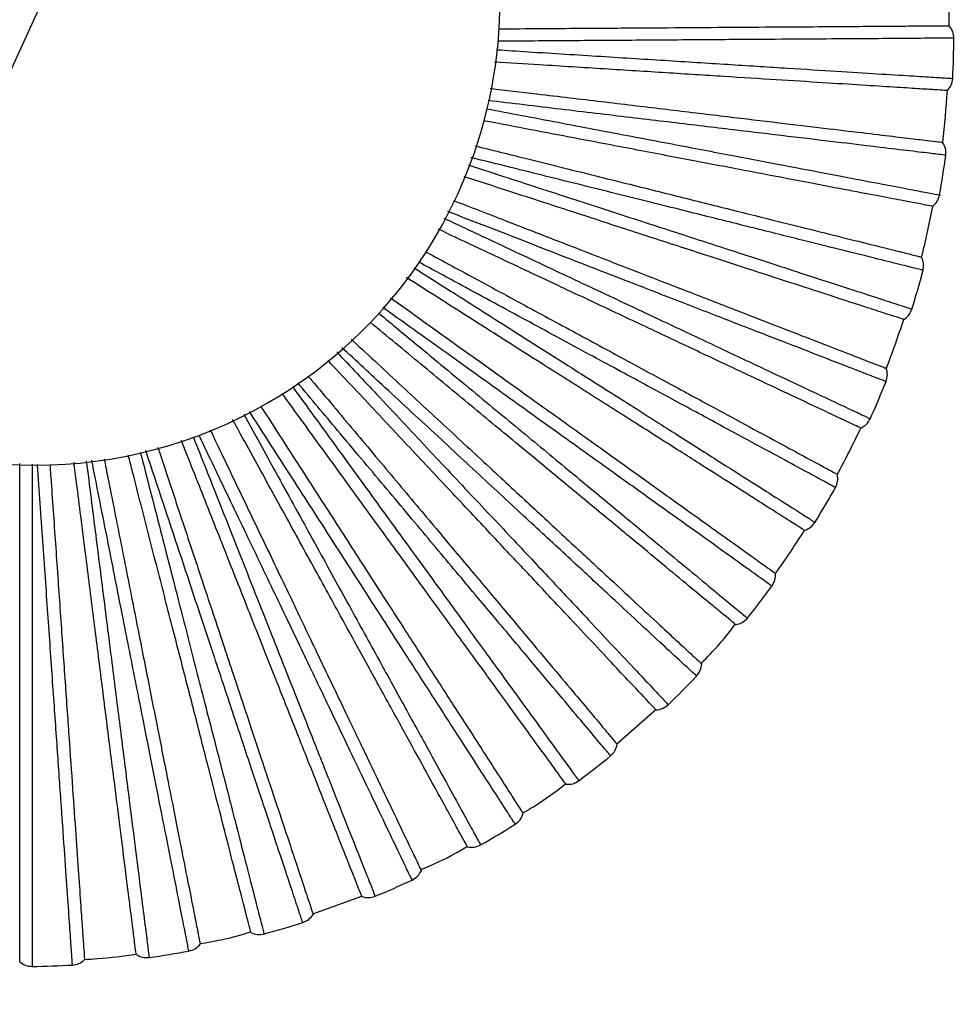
# Paper-space layout '_Inferior' of a CAD drawing. Header units: millimetres. Extents: x -509 to 509, y -547 to 549.
# Tile 13 of 32: x 409 to 509, y -291 to -185. Entities that reach past the tile are written whole.
import ezdxf

# ---------------------------------------------------------------- set-up
doc = ezdxf.new("R2010")
doc.units = ezdxf.units.MM

psp = doc.layouts.new('_Inferior')

# ---------------------------------------------------------------- linework, layer by layer
at = {"color": 7, "linetype": 'Continuous', "lineweight": 25}
for p, q in [((473.05, -262.62), (477.25, -258.94)), ((440.36, -280.89), (445.61, -279))]:
    psp.add_line(p, q, dxfattribs=at)
for centre, radius, start, end in [((410.49, -182.65), 50, 300, 120), ((410.49, -182.65), 50, 120, 300), ((408.82, -186.07), 100, 0.3996, 3.6001), ((408.82, -186.07), 100.5, 357.1644, 359.6363), ((408.82, -186.07), 100, 353.1995, 356.4002), ((408.82, -186.07), 100.5, 349.9644, 352.4358), ((408.82, -186.07), 100, 345.9998, 349.2), ((408.82, -186.07), 100.5, 342.7643, 345.2361), ((408.82, -186.07), 100, 338.8002, 341.9998), ((408.82, -186.07), 100.5, 335.5641, 338.0363), ((408.82, -186.07), 100, 331.6005, 334.7995), ((408.82, -186.07), 100.5, 328.3639, 330.8367), ((408.82, -186.07), 100, 324.4007, 327.5994), ((408.82, -186.07), 100.5, 321.1637, 323.6369), ((408.82, -186.07), 100.5, 313.9634, 316.437), ((408.82, -186.07), 100.5, 306.7632, 309.2369), ((408.82, -186.07), 100.5, 299.5631, 302.0368), ((408.82, -186.07), 100.5, 292.363, 294.8366), ((408.82, -186.07), 100.5, 285.1631, 287.6364), ((408.82, -186.07), 100.5, 277.9633, 280.4361), ((408.82, -186.07), 100.5, 270.7636, 273.2359)]:
    psp.add_arc(centre, radius, start, end, dxfattribs=at)
for points, knots in [([(450, 0), (450, -7.36), (449.82, -14.72), (449.1, -29.43), (448.55, -36.78), (446.39, -58.76), (444.23, -73.34), (438.48, -102.23), (434.9, -116.54), (426.35, -144.72), (421.38, -158.6), (410.11, -185.81), (403.81, -199.14), (389.92, -225.11), (382.34, -237.76), (365.98, -262.25), (357.2, -274.1), (338.51, -296.86), (318.71, -318.71), (296.86, -338.51), (274.09, -357.2), (262.25, -365.98), (237.76, -382.34), (225.12, -389.92), (199.14, -403.81), (185.81, -410.11), (158.6, -421.38), (144.72, -426.35), (116.54, -434.9), (102.24, -438.48), (73.35, -444.23), (58.76, -446.39), (29.45, -449.28), (14.73, -450), (-14.73, -450), (-29.45, -449.28), (-58.76, -446.39), (-73.34, -444.23), (-102.23, -438.48), (-116.54, -434.9), (-144.72, -426.35), (-158.6, -421.38), (-185.81, -410.11), (-199.14, -403.81), (-225.11, -389.92), (-237.76, -382.34), (-262.25, -365.98), (-274.1, -357.2), (-296.86, -338.51), (-318.71, -318.71), (-338.51, -296.86), (-357.2, -274.09), (-365.98, -262.25), (-382.34, -237.76), (-389.92, -225.12), (-403.81, -199.14), (-410.11, -185.81), (-421.38, -158.6), (-426.35, -144.72), (-434.9, -116.54), (-438.48, -102.24), (-444.23, -73.35), (-446.39, -58.76), (-449.28, -29.45), (-450, -14.73), (-450, 0)], [0, 0, 0, 0, 0.015625, 0.015625, 0.03125, 0.03125, 0.0625, 0.0625, 0.09375, 0.09375, 0.125, 0.125, 0.15625, 0.15625, 0.1875, 0.1875, 0.21875, 0.21875, 0.25, 0.28125, 0.28125, 0.3125, 0.3125, 0.34375, 0.34375, 0.375, 0.375, 0.40625, 0.40625, 0.4375, 0.4375, 0.46875, 0.46875, 0.5, 0.5, 0.53125, 0.53125, 0.5625, 0.5625, 0.59375, 0.59375, 0.625, 0.625, 0.65625, 0.65625, 0.6875, 0.6875, 0.71875, 0.71875, 0.75, 0.78125, 0.78125, 0.8125, 0.8125, 0.84375, 0.84375, 0.875, 0.875, 0.90625, 0.90625, 0.9375, 0.9375, 0.96875, 0.96875, 1, 1, 1, 1]), ([(460.32, -185.71), (461.84, -185.7), (465.81, -185.67), (471.92, -185.63), (478.6, -185.59), (484.81, -185.54), (490.46, -185.5), (495.44, -185.47), (499.67, -185.44), (503.11, -185.41), (505.73, -185.4), (507.53, -185.38), (508.62, -185.38), (508.75, -185.37), (508.81, -185.37)], [0, 0, 0, 0, 0.053952, 0.141074, 0.229501, 0.318729, 0.408225, 0.497447, 0.585862, 0.672967, 0.758302, 0.841466, 0.922121, 1, 1, 1, 1]), ([(509.31, -186.71), (509.21, -186.71), (509.02, -186.71), (507.41, -186.72), (504.88, -186.74), (501.36, -186.77), (496.94, -186.8), (491.66, -186.83), (485.6, -186.87), (478.86, -186.92), (471.49, -186.97), (465.25, -187.01), (461.39, -187.04), (460.27, -187.05)], [0, 0, 0, 0, 0.09624, 0.192614, 0.28915, 0.384832, 0.480779, 0.577191, 0.672825, 0.768937, 0.865209, 0.960829, 1, 1, 1, 1]), ([(460.11, -187.96), (461.25, -188.03), (465.15, -188.28), (471.4, -188.67), (478.76, -189.13), (485.49, -189.56), (491.54, -189.94), (496.81, -190.27), (501.24, -190.55), (504.74, -190.77), (507.31, -190.93), (508.76, -191.02), (509.37, -191.06), (509.19, -191.05), (509.19, -191.05)], [0, 0, 0, 0, 0.039682, 0.136043, 0.231633, 0.32734, 0.423668, 0.519189, 0.615037, 0.71127, 0.806754, 0.902784, 0.999461, 1, 1, 1, 1]), ([(508.62, -192.35), (508.56, -192.35), (508.42, -192.34), (507.34, -192.27), (505.54, -192.16), (502.92, -191.99), (499.5, -191.78), (495.27, -191.51), (490.3, -191.2), (484.66, -190.84), (478.46, -190.45), (471.8, -190.03), (465.59, -189.64), (461.52, -189.39), (459.89, -189.29)], [0, 0, 0, 0, 0.0775785, 0.1579222, 0.2407645, 0.3257701, 0.4125385, 0.5006123, 0.5894896, 0.6786401, 0.7675235, 0.8556094, 0.9423954, 1, 1, 1, 1]), ([(459.42, -192.11), (461.11, -192.31), (465.23, -192.8), (471.48, -193.54), (478.11, -194.33), (484.28, -195.07), (489.89, -195.74), (494.84, -196.33), (499.04, -196.83), (502.44, -197.24), (505.05, -197.55), (506.84, -197.76), (507.92, -197.89), (508.05, -197.91), (508.11, -197.91)], [0, 0, 0, 0, 0.059982, 0.146549, 0.234412, 0.323072, 0.411997, 0.50065, 0.588502, 0.675052, 0.759843, 0.842476, 0.922617, 1, 1, 1, 1]), ([(508.44, -199.3), (508.34, -199.29), (508.15, -199.27), (506.55, -199.08), (504.03, -198.78), (500.54, -198.36), (496.15, -197.83), (490.91, -197.21), (484.89, -196.49), (478.2, -195.69), (470.89, -194.82), (464.51, -194.06), (460.5, -193.58), (459.2, -193.42)], [0, 0, 0, 0, 0.0956361, 0.1914063, 0.2873371, 0.3824188, 0.4777643, 0.5735714, 0.668606, 0.7641158, 0.8597839, 0.9548043, 1, 1, 1, 1]), ([(459.06, -194.3), (460.31, -194.54), (464.29, -195.3), (470.59, -196.5), (477.82, -197.87), (484.45, -199.14), (490.41, -200.27), (495.59, -201.26), (499.95, -202.09), (503.39, -202.75), (505.93, -203.23), (507.35, -203.51), (507.95, -203.62), (507.78, -203.59), (507.78, -203.59)], [0, 0, 0, 0, 0.044396, 0.140284, 0.235404, 0.330642, 0.426497, 0.521549, 0.616927, 0.712687, 0.807702, 0.903261, 0.999464, 1, 1, 1, 1]), ([(507.05, -204.81), (506.98, -204.8), (506.85, -204.77), (505.79, -204.57), (504.01, -204.23), (501.44, -203.74), (498.07, -203.1), (493.91, -202.3), (489.02, -201.37), (483.47, -200.31), (477.36, -199.15), (470.8, -197.9), (464.58, -196.71), (460.45, -195.92), (458.73, -195.59)], [0, 0, 0, 0, 0.077244, 0.157242, 0.239727, 0.324367, 0.410762, 0.498456, 0.586951, 0.675717, 0.764218, 0.851924, 0.938336, 1, 1, 1, 1]), ([(457.8, -198.29), (459.61, -198.74), (463.8, -199.78), (470.05, -201.34), (476.52, -202.95), (482.56, -204.46), (488.04, -205.83), (492.87, -207.03), (496.98, -208.05), (500.31, -208.88), (502.85, -209.52), (504.6, -209.95), (505.66, -210.22), (505.78, -210.25), (505.85, -210.26)], [0, 0, 0, 0, 0.065314, 0.15139, 0.238756, 0.326912, 0.415333, 0.503483, 0.590836, 0.676895, 0.761205, 0.84337, 0.923056, 1, 1, 1, 1]), ([(506, -211.68), (505.9, -211.66), (505.71, -211.61), (504.15, -211.22), (501.69, -210.61), (498.28, -209.76), (493.99, -208.69), (488.87, -207.41), (482.99, -205.94), (476.44, -204.31), (469.3, -202.53), (462.9, -200.93), (458.8, -199.91), (457.36, -199.55)], [0, 0, 0, 0, 0.095042, 0.190218, 0.285553, 0.380044, 0.474798, 0.57001, 0.664455, 0.759371, 0.854445, 0.948876, 1, 1, 1, 1]), ([(457.08, -200.35), (458.49, -200.81), (462.52, -202.12), (468.79, -204.16), (475.8, -206.43), (482.22, -208.52), (487.98, -210.39), (493.01, -212.02), (497.22, -213.39), (500.56, -214.47), (503.01, -215.27), (504.39, -215.72), (504.97, -215.91), (504.8, -215.85), (504.8, -215.85)], [0, 0, 0, 0, 0.050711, 0.145966, 0.240457, 0.335065, 0.430287, 0.524711, 0.619459, 0.714586, 0.808973, 0.9039, 0.999467, 1, 1, 1, 1]), ([(503.92, -216.97), (503.86, -216.95), (503.74, -216.91), (502.7, -216.58), (500.99, -216.02), (498.49, -215.21), (495.23, -214.15), (491.2, -212.84), (486.47, -211.3), (481.1, -209.56), (475.18, -207.64), (468.83, -205.57), (462.65, -203.56), (458.48, -202.21), (456.65, -201.61)], [0, 0, 0, 0, 0.076774, 0.156284, 0.238267, 0.322391, 0.408259, 0.49542, 0.583375, 0.671601, 0.759562, 0.846734, 0.93262, 1, 1, 1, 1]), ([(455.5, -204.18), (457.37, -204.9), (461.52, -206.51), (467.65, -208.89), (473.87, -211.31), (479.67, -213.56), (484.94, -215.6), (489.58, -217.4), (493.53, -218.93), (496.73, -220.17), (499.17, -221.12), (500.85, -221.77), (501.87, -222.16), (501.99, -222.21), (502.05, -222.23)], [0, 0, 0, 0, 0.069805, 0.155468, 0.242413, 0.330146, 0.418142, 0.505869, 0.592802, 0.678448, 0.762353, 0.844122, 0.923426, 1, 1, 1, 1]), ([(502.02, -223.66), (501.93, -223.62), (501.75, -223.55), (500.25, -222.97), (497.88, -222.06), (494.61, -220.78), (490.48, -219.18), (485.56, -217.28), (479.91, -215.08), (473.62, -212.64), (466.76, -209.98), (460.48, -207.54), (456.39, -205.95), (454.86, -205.36)], [0, 0, 0, 0, 0.094533, 0.189199, 0.284023, 0.378009, 0.472255, 0.566957, 0.660896, 0.755304, 0.849869, 0.943793, 1, 1, 1, 1]), ([(454.46, -206.08), (455.95, -206.78), (459.94, -208.65), (466.06, -211.53), (472.72, -214.66), (478.83, -217.54), (484.31, -220.12), (489.09, -222.37), (493.1, -224.25), (496.27, -225.75), (498.61, -226.84), (499.92, -227.46), (500.47, -227.72), (500.31, -227.65), (500.31, -227.65)], [0, 0, 0, 0, 0.056143, 0.150853, 0.244804, 0.33887, 0.433547, 0.52743, 0.621636, 0.716219, 0.810066, 0.90445, 0.99947, 1, 1, 1, 1]), ([(499.3, -228.65), (499.24, -228.62), (499.12, -228.57), (498.14, -228.1), (496.51, -227.34), (494.13, -226.22), (491.03, -224.76), (487.2, -222.96), (482.7, -220.84), (477.58, -218.43), (471.96, -215.78), (465.92, -212.94), (459.87, -210.1), (455.73, -208.15), (453.82, -207.25)], [0, 0, 0, 0, 0.076277, 0.155272, 0.236725, 0.320304, 0.405617, 0.492213, 0.579599, 0.667254, 0.754646, 0.841254, 0.926583, 1, 1, 1, 1]), ([(452.49, -209.69), (454.38, -210.71), (458.42, -212.89), (464.33, -216.09), (470.2, -219.26), (475.67, -222.22), (480.64, -224.91), (485.02, -227.27), (488.74, -229.29), (491.76, -230.92), (494.07, -232.17), (495.65, -233.02), (496.61, -233.54), (496.73, -233.6), (496.78, -233.63)], [0, 0, 0, 0, 0.074385, 0.159626, 0.246143, 0.333444, 0.421007, 0.508302, 0.594807, 0.680031, 0.763523, 0.84489, 0.923803, 1, 1, 1, 1]), ([(451.25, -211.42), (452.75, -212.38), (456.6, -214.81), (462.41, -218.5), (468.63, -222.45), (474.33, -226.06), (479.45, -229.31), (483.91, -232.14), (487.65, -234.52), (490.61, -236.39), (492.79, -237.78), (494.02, -238.56), (494.53, -238.88), (494.38, -238.79), (494.38, -238.79)], [0, 0, 0, 0, 0.060557, 0.154824, 0.248335, 0.341962, 0.436196, 0.52964, 0.623406, 0.717546, 0.810954, 0.904897, 0.999473, 1, 1, 1, 1]), ([(496.57, -235.05), (496.49, -235), (496.31, -234.91), (494.9, -234.14), (492.67, -232.94), (489.58, -231.26), (485.69, -229.16), (481.05, -226.65), (475.72, -223.77), (469.78, -220.56), (463.31, -217.06), (457.27, -213.79), (453.3, -211.64), (451.74, -210.8)], [0, 0, 0, 0, 0.094124, 0.188379, 0.282793, 0.376371, 0.470209, 0.564501, 0.658033, 0.752032, 0.846187, 0.939705, 1, 1, 1, 1]), ([(493.25, -239.66), (493.2, -239.62), (493.08, -239.55), (492.17, -238.97), (490.64, -238), (488.43, -236.6), (485.53, -234.76), (481.96, -232.49), (477.76, -229.82), (472.98, -226.79), (467.73, -223.46), (462.1, -219.89), (456.33, -216.22), (452.34, -213.69), (450.42, -212.47)], [0, 0, 0, 0, 0.075865, 0.154433, 0.235445, 0.318573, 0.403425, 0.489553, 0.576467, 0.663647, 0.750567, 0.836707, 0.921576, 1, 1, 1, 1]), ([(448.72, -214.64), (450.62, -216), (454.52, -218.79), (460.13, -222.81), (465.55, -226.69), (470.61, -230.31), (475.21, -233.6), (479.25, -236.5), (482.69, -238.96), (485.49, -240.96), (487.62, -242.49), (489.08, -243.54), (489.97, -244.17), (490.07, -244.25), (490.13, -244.28)], [0, 0, 0, 0, 0.080598, 0.165267, 0.251203, 0.337918, 0.424893, 0.511602, 0.597527, 0.682178, 0.76511, 0.845931, 0.924314, 1, 1, 1, 1]), ([(489.74, -245.66), (489.66, -245.6), (489.5, -245.49), (488.2, -244.55), (486.14, -243.08), (483.28, -241.03), (479.68, -238.45), (475.39, -235.38), (470.46, -231.85), (464.98, -227.93), (459, -223.64), (453.28, -219.55), (449.47, -216.82), (447.89, -215.69)], [0, 0, 0, 0, 0.0935779, 0.1872869, 0.2811531, 0.3741884, 0.4674819, 0.561227, 0.6542164, 0.7476706, 0.8412797, 0.9342551, 1, 1, 1, 1]), ([(447.42, -216.28), (448.9, -217.5), (452.51, -220.49), (457.93, -224.97), (463.6, -229.66), (468.8, -233.96), (473.47, -237.82), (477.54, -241.19), (480.96, -244.01), (483.66, -246.25), (485.65, -247.89), (486.77, -248.82), (487.23, -249.21), (487.1, -249.09), (487.1, -249.09)], [0, 0, 0, 0, 0.0649338, 0.1587614, 0.2518372, 0.3450276, 0.4388227, 0.5318317, 0.6251601, 0.7188623, 0.8118352, 0.9053402, 0.9994753, 1, 1, 1, 1]), ([(485.87, -249.81), (485.82, -249.77), (485.72, -249.69), (484.88, -249), (483.49, -247.85), (481.47, -246.18), (478.82, -243.99), (475.56, -241.29), (471.73, -238.12), (467.37, -234.52), (462.58, -230.55), (457.44, -226.3), (452.08, -221.87), (448.35, -218.78), (446.51, -217.25)], [0, 0, 0, 0, 0.075548, 0.15379, 0.234464, 0.317245, 0.401743, 0.487512, 0.574064, 0.660881, 0.747439, 0.83322, 0.917735, 1, 1, 1, 1]), ([(444.47, -219.09), (444.54, -219.15), (446.42, -220.89), (449.99, -224.2), (455.13, -228.96), (460.01, -233.48), (464.58, -237.71), (468.73, -241.55), (472.38, -244.93), (475.48, -247.81), (478, -250.14), (479.93, -251.92), (481.25, -253.15), (482.05, -253.88), (482.14, -253.97), (482.19, -254.02)], [0, 0, 0, 0, 0.0030135, 0.0855227, 0.1697376, 0.255214, 0.3414643, 0.4279737, 0.5142181, 0.5996828, 0.6838807, 0.7663681, 0.8467562, 0.9247197, 1, 1, 1, 1]), ([(481.64, -255.33), (481.57, -255.26), (481.42, -255.13), (480.24, -254.04), (478.38, -252.32), (475.8, -249.93), (472.56, -246.92), (468.69, -243.34), (464.24, -239.22), (459.29, -234.63), (453.9, -229.64), (448.61, -224.74), (445.04, -221.43), (443.48, -219.99)], [0, 0, 0, 0, 0.093018, 0.186166, 0.279471, 0.37195, 0.464685, 0.557869, 0.650302, 0.743198, 0.836247, 0.928666, 1, 1, 1, 1]), ([(442.95, -220.47), (444.39, -222.01), (447.73, -225.56), (452.67, -230.82), (457.7, -236.18), (462.33, -241.1), (466.48, -245.52), (470.09, -249.37), (473.13, -252.6), (475.53, -255.16), (477.29, -257.03), (478.29, -258.09), (478.7, -258.54), (478.58, -258.41), (478.58, -258.41)], [0, 0, 0, 0, 0.070837, 0.164072, 0.256561, 0.349163, 0.442366, 0.534787, 0.627527, 0.720637, 0.813023, 0.905938, 0.999479, 1, 1, 1, 1]), ([(477.27, -258.97), (477.23, -258.92), (477.14, -258.83), (476.39, -258.03), (475.16, -256.72), (473.36, -254.81), (471.01, -252.31), (468.12, -249.22), (464.71, -245.59), (460.84, -241.47), (456.58, -236.94), (452.02, -232.08), (447.23, -226.98), (443.85, -223.38), (442.06, -221.48), (441.96, -221.37)], [0, 0, 0, 0, 0.07513, 0.152938, 0.233165, 0.315488, 0.399518, 0.484812, 0.570884, 0.657221, 0.743299, 0.828605, 0.912652, 0.994996, 1, 1, 1, 1]), ([(439.84, -223.05), (439.97, -223.2), (441.69, -225.24), (444.89, -229.06), (449.39, -234.42), (453.67, -239.53), (457.67, -244.29), (461.3, -248.62), (464.5, -252.43), (467.22, -255.67), (469.43, -258.3), (471.11, -260.31), (472.27, -261.69), (472.97, -262.53), (473.05, -262.63), (473.1, -262.68)], [0, 0, 0, 0, 0.006657, 0.088865, 0.172772, 0.257936, 0.343871, 0.430064, 0.515993, 0.601146, 0.685036, 0.767222, 0.847316, 0.924995, 1, 1, 1, 1]), ([(438.15, -224.18), (439.46, -225.98), (442.41, -230.03), (446.71, -235.96), (451.04, -241.91), (455.01, -247.37), (458.57, -252.28), (461.68, -256.55), (464.28, -260.13), (466.34, -262.97), (467.86, -265.06), (468.71, -266.23), (469.07, -266.72), (468.97, -266.58), (468.97, -266.58)], [0, 0, 0, 0, 0.074737, 0.167581, 0.259681, 0.351894, 0.444706, 0.53674, 0.62909, 0.72181, 0.813808, 0.906333, 0.999481, 1, 1, 1, 1]), ([(472.38, -263.91), (472.32, -263.84), (472.19, -263.69), (471.16, -262.46), (469.53, -260.51), (467.27, -257.82), (464.43, -254.43), (461.04, -250.39), (457.14, -245.75), (452.81, -240.58), (448.08, -234.94), (443.37, -229.33), (440.17, -225.51), (438.73, -223.79)], [0, 0, 0, 0, 0.092642, 0.185414, 0.278342, 0.370447, 0.462808, 0.555615, 0.647675, 0.740195, 0.832868, 0.924914, 1, 1, 1, 1]), ([(467.6, -266.97), (467.56, -266.92), (467.48, -266.82), (466.84, -265.94), (465.78, -264.48), (464.24, -262.36), (462.22, -259.58), (459.74, -256.16), (456.81, -252.13), (453.49, -247.56), (449.83, -242.52), (445.91, -237.13), (441.8, -231.47), (438.82, -227.37), (437.21, -225.15), (437.04, -224.92)], [0, 0, 0, 0, 0.074794, 0.152255, 0.232124, 0.314079, 0.397733, 0.482646, 0.568334, 0.654285, 0.739978, 0.824903, 0.908574, 0.990551, 1, 1, 1, 1]), ([(434.74, -226.3), (434.93, -226.58), (436.44, -228.94), (439.22, -233.24), (443.01, -239.12), (446.62, -244.73), (449.99, -249.95), (453.05, -254.7), (455.74, -258.89), (458.04, -262.44), (459.9, -265.33), (461.32, -267.53), (462.29, -269.05), (462.88, -269.96), (462.95, -270.07), (462.99, -270.13)], [0, 0, 0, 0, 0.011141, 0.092978, 0.176506, 0.261286, 0.346833, 0.432637, 0.518178, 0.602946, 0.686458, 0.768273, 0.848005, 0.925333, 1, 1, 1, 1]), ([(432.92, -227.16), (434.07, -229.25), (436.56, -233.77), (440.16, -240.32), (443.71, -246.76), (446.96, -252.68), (449.88, -257.99), (452.43, -262.62), (454.56, -266.5), (456.25, -269.58), (457.49, -271.83), (458.19, -273.11), (458.49, -273.64), (458.4, -273.49), (458.4, -273.49)], [0, 0, 0, 0, 0.079405, 0.171781, 0.263416, 0.355164, 0.447508, 0.539077, 0.630961, 0.723213, 0.814747, 0.906805, 0.999483, 1, 1, 1, 1]), ([(462.13, -271.27), (462.07, -271.18), (461.97, -271.02), (461.1, -269.67), (459.72, -267.54), (457.82, -264.58), (455.42, -260.86), (452.56, -256.43), (449.28, -251.33), (445.63, -245.66), (441.65, -239.48), (437.6, -233.2), (434.82, -228.88), (433.53, -226.87)], [0, 0, 0, 0, 0.0921874, 0.1845041, 0.2769755, 0.3686285, 0.4605358, 0.552888, 0.6444956, 0.7365612, 0.8287794, 0.9203733, 1, 1, 1, 1]), ([(456.99, -273.7), (456.96, -273.65), (456.9, -273.53), (456.37, -272.58), (455.51, -271), (454.24, -268.7), (452.59, -265.69), (450.55, -261.98), (448.15, -257.62), (445.43, -252.67), (442.43, -247.22), (439.22, -241.38), (435.85, -235.25), (433.34, -230.67), (431.93, -228.12), (431.72, -227.73)], [0, 0, 0, 0, 0.074398, 0.151447, 0.230893, 0.312414, 0.395625, 0.480088, 0.565321, 0.650816, 0.736055, 0.82053, 0.903758, 0.9853, 1, 1, 1, 1]), ([(427.5, -229.63), (428.41, -231.92), (430.34, -236.8), (433.12, -243.82), (435.83, -250.66), (438.31, -256.94), (440.54, -262.57), (442.49, -267.48), (444.12, -271.6), (445.41, -274.86), (446.36, -277.26), (446.9, -278.61), (447.12, -279.17), (447.06, -279.01), (447.05, -279.01)], [0, 0, 0, 0, 0.081881, 0.174008, 0.265397, 0.356898, 0.448994, 0.540317, 0.631954, 0.723958, 0.815246, 0.907056, 0.999485, 1, 1, 1, 1]), ([(451.03, -277.27), (450.99, -277.19), (450.9, -277.01), (450.21, -275.56), (449.11, -273.27), (447.59, -270.1), (445.68, -266.11), (443.4, -261.35), (440.78, -255.89), (437.87, -249.8), (434.69, -243.17), (431.43, -236.37), (429.18, -231.66), (428.11, -229.42)], [0, 0, 0, 0, 0.09193, 0.183988, 0.276201, 0.367598, 0.459248, 0.551342, 0.642693, 0.734501, 0.826462, 0.917799, 1, 1, 1, 1]), ([(429.32, -228.86), (429.52, -229.29), (430.79, -231.94), (433.06, -236.68), (436.09, -242.99), (438.97, -249), (441.65, -254.61), (444.1, -259.71), (446.25, -264.2), (448.08, -268.01), (449.56, -271.11), (450.69, -273.47), (451.47, -275.1), (451.94, -276.08), (452, -276.2), (452.03, -276.26)], [0, 0, 0, 0, 0.015704, 0.097163, 0.180306, 0.264694, 0.349846, 0.435255, 0.520401, 0.604778, 0.687904, 0.769342, 0.848707, 0.925678, 1, 1, 1, 1]), ([(423.66, -230.7), (423.86, -231.28), (424.83, -234.21), (426.53, -239.32), (428.74, -245.96), (430.84, -252.28), (432.81, -258.19), (434.59, -263.55), (436.16, -268.27), (437.5, -272.29), (438.58, -275.54), (439.41, -278.03), (439.98, -279.74), (440.32, -280.77), (440.36, -280.9), (440.38, -280.96)], [0, 0, 0, 0, 0.020091, 0.101187, 0.183959, 0.267972, 0.352745, 0.437772, 0.522539, 0.60654, 0.689296, 0.77037, 0.849381, 0.926009, 1, 1, 1, 1]), ([(445.63, -279.05), (445.61, -278.99), (445.56, -278.87), (445.16, -277.86), (444.49, -276.18), (443.53, -273.74), (442.26, -270.55), (440.71, -266.62), (438.87, -261.99), (436.79, -256.73), (434.5, -250.95), (432.05, -244.75), (429.48, -238.25), (427.52, -233.3), (426.41, -230.5), (426.21, -229.99)], [0, 0, 0, 0, 0.0741551, 0.1509532, 0.2301398, 0.3113941, 0.3943336, 0.4785208, 0.563476, 0.6486923, 0.7336534, 0.8178522, 0.9008084, 0.9820842, 1, 1, 1, 1]), ([(433.69, -282.93), (433.67, -282.87), (433.64, -282.74), (433.37, -281.69), (432.92, -279.94), (432.27, -277.4), (431.41, -274.08), (430.36, -269.98), (429.12, -265.16), (427.72, -259.68), (426.17, -253.66), (424.51, -247.2), (422.77, -240.43), (421.43, -235.19), (420.66, -232.19), (420.5, -231.59)], [0, 0, 0, 0, 0.073954, 0.150545, 0.229517, 0.310551, 0.393266, 0.477225, 0.56195, 0.646936, 0.731667, 0.815638, 0.898369, 0.979425, 1, 1, 1, 1]), ([(421.79, -231.23), (422.44, -233.75), (423.78, -238.96), (425.69, -246.41), (427.52, -253.53), (429.2, -260.07), (430.71, -265.94), (432.02, -271.06), (433.12, -275.35), (433.99, -278.75), (434.64, -281.25), (435, -282.65), (435.15, -283.24), (435.11, -283.07), (435.1, -283.07)], [0, 0, 0, 0, 0.086114, 0.177816, 0.268784, 0.359864, 0.451534, 0.542436, 0.633651, 0.72523, 0.816097, 0.907484, 0.999487, 1, 1, 1, 1]), ([(439.27, -281.85), (439.23, -281.75), (439.17, -281.57), (438.66, -280.04), (437.87, -277.64), (436.76, -274.3), (435.36, -270.1), (433.69, -265.1), (431.78, -259.35), (429.65, -252.94), (427.33, -245.97), (424.91, -238.66), (423.21, -233.56), (422.38, -231.06)], [0, 0, 0, 0, 0.0914575, 0.1830431, 0.2747824, 0.3657096, 0.4568891, 0.54851, 0.6393923, 0.7307289, 0.8222169, 0.9130856, 1, 1, 1, 1]), ([(408.82, -286.07), (408.82, -286.01), (408.82, -285.88), (408.82, -284.79), (408.82, -282.99), (408.82, -280.36), (408.82, -276.93), (408.82, -272.7), (408.82, -267.72), (408.82, -262.07), (408.82, -255.85), (408.82, -249.19), (408.82, -242.19), (408.82, -236.59), (408.82, -233.3), (408.82, -232.47)], [0, 0, 0, 0, 0.073476, 0.149572, 0.228034, 0.308545, 0.390725, 0.474142, 0.55832, 0.642756, 0.72694, 0.810368, 0.892565, 0.973097, 1, 1, 1, 1]), ([(410.15, -232.55), (410.15, -232.57), (410.15, -235.4), (410.15, -240.85), (410.15, -248.72), (410.15, -256.06), (410.15, -262.82), (410.16, -268.88), (410.16, -274.16), (410.16, -278.59), (410.16, -282.1), (410.16, -284.68), (410.16, -286.13), (410.16, -286.74), (410.16, -286.56), (410.16, -286.56)], [0, 0, 0, 0, 0.0004734, 0.0909679, 0.1821832, 0.2726676, 0.3632634, 0.4544471, 0.5448665, 0.6355964, 0.7266898, 0.8170741, 0.9079757, 0.9994899, 1, 1, 1, 1]), ([(414.49, -286.41), (414.48, -286.31), (414.47, -286.12), (414.36, -284.51), (414.18, -281.98), (413.94, -278.48), (413.63, -274.06), (413.26, -268.8), (412.84, -262.76), (412.37, -256.02), (411.86, -248.7), (411.31, -240.85), (410.93, -235.43), (410.73, -232.6), (410.73, -232.59)], [0, 0, 0, 0, 0.09102, 0.182167, 0.273467, 0.363959, 0.454702, 0.545884, 0.636331, 0.72723, 0.81828, 0.908714, 0.999782, 1, 1, 1, 1]), ([(412.07, -232.59), (412.12, -233.33), (412.35, -236.55), (412.73, -242.05), (413.22, -249.03), (413.68, -255.68), (414.12, -261.89), (414.51, -267.52), (414.86, -272.49), (415.16, -276.71), (415.39, -280.13), (415.58, -282.75), (415.7, -284.55), (415.78, -285.63), (415.79, -285.76), (415.79, -285.83)], [0, 0, 0, 0, 0.024455, 0.105189, 0.187593, 0.271231, 0.355627, 0.440276, 0.524665, 0.608292, 0.690679, 0.771393, 0.850052, 0.926339, 1, 1, 1, 1]), ([(421.35, -285.28), (421.34, -285.22), (421.33, -285.09), (421.19, -284.01), (420.96, -282.22), (420.63, -279.62), (420.2, -276.21), (419.67, -272.02), (419.05, -267.08), (418.34, -261.47), (417.56, -255.3), (416.73, -248.69), (415.85, -241.75), (415.16, -236.26), (414.75, -233.06), (414.66, -232.31)], [0, 0, 0, 0, 0.073646, 0.149917, 0.228559, 0.309256, 0.391626, 0.475235, 0.559606, 0.644238, 0.728615, 0.812236, 0.894622, 0.97534, 1, 1, 1, 1]), ([(415.98, -232.17), (416.33, -234.87), (417.01, -240.32), (417.99, -248.05), (418.92, -255.34), (419.76, -262.04), (420.52, -268.06), (421.19, -273.3), (421.74, -277.69), (422.18, -281.17), (422.5, -283.73), (422.69, -285.17), (422.76, -285.77), (422.74, -285.6), (422.74, -285.6)], [0, 0, 0, 0, 0.089418, 0.180788, 0.271427, 0.362177, 0.453517, 0.54409, 0.634975, 0.726224, 0.816762, 0.907819, 0.999489, 1, 1, 1, 1]), ([(427.02, -284.91), (427, -284.81), (426.96, -284.62), (426.65, -283.04), (426.16, -280.56), (425.48, -277.11), (424.62, -272.77), (423.59, -267.59), (422.42, -261.65), (421.11, -255.03), (419.68, -247.82), (418.17, -240.17), (417.1, -234.79), (416.57, -232.11)], [0, 0, 0, 0, 0.091151, 0.182431, 0.273863, 0.364486, 0.455361, 0.546675, 0.637253, 0.728284, 0.819466, 0.910031, 1, 1, 1, 1]), ([(417.91, -231.97), (418.04, -232.65), (418.66, -235.76), (419.72, -241.12), (421.08, -247.98), (422.37, -254.52), (423.58, -260.62), (424.68, -266.17), (425.64, -271.05), (426.46, -275.2), (427.13, -278.57), (427.64, -281.14), (427.99, -282.91), (428.2, -283.98), (428.23, -284.1), (428.24, -284.17)], [0, 0, 0, 0, 0.022729, 0.103607, 0.186156, 0.269942, 0.354487, 0.439286, 0.523825, 0.607599, 0.690132, 0.770988, 0.849787, 0.926208, 1, 1, 1, 1]), ([(482.13, -253.96), (482.79, -253.29), (484.11, -251.98), (485.24, -250.49), (485.8, -249.76)], [0, 0, 0, 0, 0.504802, 1, 1, 1, 1]), ([(462.94, -270.05), (463.55, -269.7), (465.16, -268.77), (466.63, -267.62), (467.55, -266.91)], [0, 0, 0, 0, 0.377189, 1, 1, 1, 1]), ([(451.98, -276.15), (453.24, -275.61), (454.96, -274.88), (456.54, -273.9), (456.96, -273.65)], [0, 0, 0, 0, 0.737686, 1, 1, 1, 1]), ([(428.23, -284.11), (428.99, -283.98), (430.83, -283.68), (432.62, -283.16), (433.67, -282.85)], [0, 0, 0, 0, 0.41427, 1, 1, 1, 1]), ([(415.79, -285.8), (416.26, -285.78), (418.12, -285.68), (419.97, -285.43), (421.35, -285.24)], [0, 0, 0, 0, 0.252599, 1, 1, 1, 1])]:
    psp.add_open_spline(points, degree=3, knots=knots, dxfattribs=at)
for points in [[(509.32, -186.71), (509.29, -186.46), (509.25, -185.97), (508.96, -185.57), (508.81, -185.37)], [(508.62, -192.35), (508.78, -192.16), (509.09, -191.78), (509.16, -191.29), (509.19, -191.05)], [(508.44, -199.3), (508.45, -199.05), (508.47, -198.56), (508.23, -198.13), (508.11, -197.91)], [(507.05, -204.81), (507.22, -204.64), (507.58, -204.3), (507.71, -203.82), (507.78, -203.59)], [(506, -211.68), (506.04, -211.44), (506.12, -210.95), (505.94, -210.49), (505.85, -210.26)], [(503.92, -216.97), (504.12, -216.83), (504.52, -216.53), (504.71, -216.08), (504.8, -215.85)], [(502.02, -223.66), (502.09, -223.42), (502.23, -222.95), (502.11, -222.47), (502.05, -222.23)], [(499.3, -228.65), (499.52, -228.53), (499.95, -228.29), (500.19, -227.86), (500.31, -227.65)], [(496.58, -235.05), (496.68, -234.82), (496.87, -234.37), (496.81, -233.88), (496.78, -233.63)], [(493.25, -239.66), (493.48, -239.56), (493.94, -239.38), (494.23, -238.98), (494.38, -238.79)], [(489.75, -245.66), (489.87, -245.45), (490.13, -245.02), (490.13, -244.53), (490.13, -244.28)], [(485.87, -249.81), (486.11, -249.75), (486.58, -249.63), (486.93, -249.27), (487.1, -249.1)], [(481.64, -255.33), (481.79, -255.14), (482.1, -254.75), (482.16, -254.26), (482.19, -254.02)], [(477.27, -258.97), (477.52, -258.94), (478.01, -258.87), (478.39, -258.56), (478.58, -258.41)], [(472.39, -263.91), (472.56, -263.74), (472.91, -263.39), (473.03, -262.92), (473.1, -262.68)], [(467.6, -266.97), (467.84, -266.97), (468.34, -266.97), (468.76, -266.71), (468.97, -266.58)], [(462.13, -271.27), (462.32, -271.12), (462.72, -270.82), (462.9, -270.36), (462.99, -270.13)], [(456.99, -273.7), (457.24, -273.73), (457.73, -273.79), (458.18, -273.59), (458.4, -273.49)], [(451.03, -277.28), (451.24, -277.15), (451.67, -276.9), (451.91, -276.47), (452.03, -276.26)], [(445.63, -279.05), (445.87, -279.11), (446.35, -279.23), (446.82, -279.09), (447.06, -279.01)], [(439.27, -281.85), (439.49, -281.75), (439.95, -281.56), (440.24, -281.16), (440.38, -280.96)], [(433.69, -282.93), (433.92, -283.02), (434.38, -283.2), (434.86, -283.12), (435.11, -283.07)], [(427.02, -284.91), (427.26, -284.84), (427.73, -284.71), (428.07, -284.35), (428.24, -284.17)], [(414.49, -286.41), (414.73, -286.38), (415.22, -286.3), (415.6, -285.99), (415.79, -285.83)], [(421.35, -285.28), (421.57, -285.4), (422, -285.64), (422.49, -285.61), (422.74, -285.6)], [(408.82, -286.07), (409.02, -286.22), (409.42, -286.5), (409.91, -286.54), (410.16, -286.56)]]:
    psp.add_open_spline(points, degree=3, dxfattribs=at)

doc.saveas('drawing.dxf')
